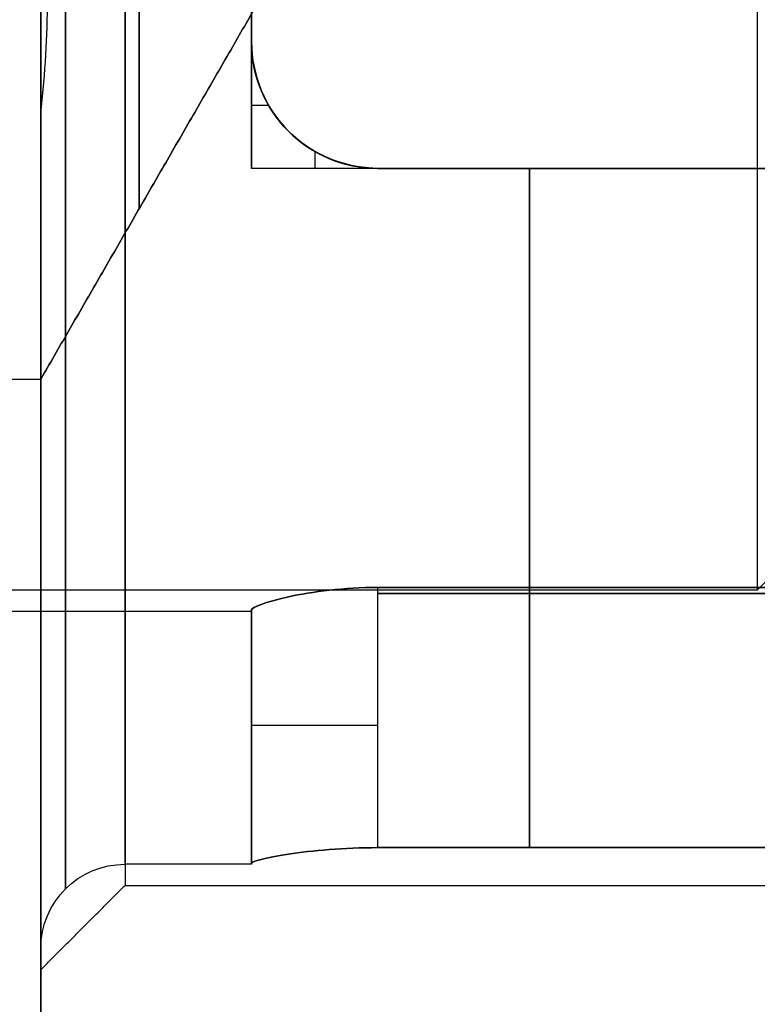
# Model space of a CAD drawing. Header units: millimetres. Extents: x -66 to 114, y 79 to 395.
# Tile 121 of 211: x 86.8 to 88.55, y 137.03 to 139.37. Entities that reach past the tile are written whole.
import ezdxf

# ---------------------------------------------------------------- set-up
doc = ezdxf.new("R2010")
doc.units = ezdxf.units.MM
doc.layers.add('Layer 01', color=7, linetype='Continuous', true_color=0x000000)

msp = doc.modelspace()

# ---------------------------------------------------------------- linework, layer by layer
at = {"layer": 'Layer 01'}
for p, q in [((87.35, 139.8133, -21.3516), (87.35, 139.0133, -21.3516)), ((87.35, 139.5133, -15.7295), (87.35, 139.3133, -15.7295)), ((87.35, 139.5133, -12.2305), (87.35, 139.3133, -12.2305)), ((87.35, 139.5133, -20.2995), (87.35, 139.3133, -20.2995)), ((87.35, 139.5133, -16.8005), (87.35, 139.3133, -16.8005)), ((87.35, 139.5133, -24.8695), (87.35, 139.3133, -24.8695)), ((87.35, 139.1633, -21.4192), (87.3902, 139.1633, -21.4192)), ((87.5, 139.0535, -21.4192), (87.5, 139.0133, -21.4192)), ((90.85, 139.0133, -15.3884), (87.65, 139.0133, -15.3884)), ((90.85, 139.0133, -12.5716), (87.65, 139.0133, -12.5716)), ((90.85, 139.0133, -19.9584), (87.65, 139.0133, -19.9584)), ((90.85, 139.0133, -17.1416), (87.65, 139.0133, -17.1416)), ((90.85, 139.0133, -24.5284), (87.65, 139.0133, -24.5284)), ((90.85, 139.0133, -21.7116), (87.65, 139.0133, -21.7116)), ((87.65, 138.0049, -14.38), (90.85, 138.0049, -14.38)), ((90.85, 138.0049, -13.58), (87.65, 138.0049, -13.58)), ((87.65, 138.0049, -18.95), (90.85, 138.0049, -18.95)), ((90.85, 138.0049, -18.15), (87.65, 138.0049, -18.15)), ((87.65, 138.0049, -23.52), (90.85, 138.0049, -23.52)), ((90.85, 138.0049, -22.72), (87.65, 138.0049, -22.72)), ((87.35, 137.9633, -13.98), (87.35, 137.3633, -13.98)), ((87.35, 137.9633, -18.55), (87.35, 137.3633, -18.55)), ((87.35, 137.9633, -23.12), (87.35, 137.3633, -23.12)), ((87.35, 137.6651, -14.08), (87.35, 137.6651, -13.88)), ((87.35, 137.6651, -18.65), (87.35, 137.6651, -18.45)), ((87.35, 137.6651, -23.22), (87.35, 137.6651, -23.02)), ((86.85, 137.1133, -18.55), (86.85, 137.1633, -18.55))]:
    msp.add_line(p, q, dxfattribs=at)
at = {"layer": 'Layer 01', "extrusion": (1, 7.29075e-16, -1.82565e-16)}
msp.add_arc((144.9733, -18.55, 86.85), 12.8, 46.528, 175.5192, dxfattribs=at)
at = {"layer": 'Layer 01', "extrusion": (1, -4.83086e-16, 4.5747e-16)}
msp.add_arc((144.9733, -18.55, 86.85), 12.8, 184.4808, 313.472, dxfattribs=at)
at = {"layer": 'Layer 01', "extrusion": (-1, -6.93895e-16, 1.74567e-18)}
msp.add_arc((-144.9733, -18.55, -86.85), 12.3, 228.18969, 355.33666, dxfattribs=at)
at = {"layer": 'Layer 01', "extrusion": (-1, 4.49033e-16, 6.15087e-16)}
msp.add_arc((-144.9733, -18.55, -86.85), 12.3, 4.66334, 131.81031, dxfattribs=at)
at = {"layer": 'Layer 01', "extrusion": (1, 3.08932e-15, -3.85395e-17)}
msp.add_arc((139.4133, -13.98, 86.85), 2.3, 0, 180, dxfattribs=at)
at = {"layer": 'Layer 01', "extrusion": (1, -3.08932e-15, -3.85395e-17)}
msp.add_arc((139.4133, -23.12, 86.85), 2.3, 180, 0, dxfattribs=at)
at = {"layer": 'Layer 01', "extrusion": (1, 0, -3.85395e-17)}
for centre in [(139.4133, -23.12, 87.05), (139.4133, -18.55, 87.05)]:
    msp.add_arc(centre, 2.1, 0, 180, dxfattribs=at)
at = {"layer": 'Layer 01', "extrusion": (1, -3.25999e-32, -3.85395e-17)}
msp.add_arc((139.4133, -13.98, 87.05), 2.1, 360, 180, dxfattribs=at)
at = {"layer": 'Layer 01', "extrusion": (-1, 0, 3.85395e-17)}
for centre in [(-139.4133, -18.55, -87.05), (-139.4133, -23.12, -87.05)]:
    msp.add_arc(centre, 2.1, 180, 0, dxfattribs=at)
at = {"layer": 'Layer 01', "extrusion": (-1, 3.25999e-32, 3.85395e-17)}
msp.add_arc((-139.4133, -13.98, -87.05), 2.1, 180, 0, dxfattribs=at)
at = {"layer": 'Layer 01', "extrusion": (1, 6.07435e-32, -1.40202e-16)}
for start, end in [(180, 0), (0, 180)]:
    msp.add_arc((139.4133, -13.98, 87.05), 2.05, start, end, dxfattribs=at)
at = {"layer": 'Layer 01', "extrusion": (1, 0, -1.40202e-16)}
for centre, radius, start, end in [((139.4133, -18.55, 87.05), 2.05, 180, 0), ((139.4133, -23.12, 87.05), 2.05, 180, 0), ((139.4133, -23.12, 87.05), 2.05, 0, 180), ((139.4133, -18.55, 87.05), 2.05, 0, 180), ((139.4133, -23.12, 88.55), 1.4, 0, 180), ((139.4133, -18.55, 88.55), 1.4, 0, 180), ((139.4133, -13.98, 88.55), 1.4, 0, 180), ((139.4133, -18.55, 86.85), 0.9, 0, 180), ((139.4133, -23.12, 86.85), 0.9, 0, 180)]:
    msp.add_arc(centre, radius, start, end, dxfattribs=at)
at = {"layer": 'Layer 01', "extrusion": (-1, 0, 1.40202e-16)}
for centre, radius in [((-139.4133, -13.98, -88.55), 1.4), ((-139.4133, -18.55, -88.55), 1.4), ((-139.4133, -23.12, -88.55), 1.4), ((-139.4133, -23.12, -86.85), 0.9), ((-139.4133, -18.55, -86.85), 0.9)]:
    msp.add_arc(centre, radius, 180, 0, dxfattribs=at)
at = {"layer": 'Layer 01', "extrusion": (1, 1.3836e-31, -1.40202e-16)}
msp.add_arc((139.4133, -13.98, 86.85), 0.9, 0, 180, dxfattribs=at)
at = {"layer": 'Layer 01', "extrusion": (-1, -1.3836e-31, 1.40202e-16)}
msp.add_arc((-139.4133, -13.98, -86.85), 0.9, 180, 360, dxfattribs=at)
at = {"layer": 'Layer 01', "extrusion": (-1, 0, 0)}
for centre, radius, start, end in [((-139.4133, -13.98, -87.0838), 0.4951, 0, 180), ((-139.4133, -18.55, -87.0838), 0.4951, 0, 180), ((-139.4133, -23.12, -87.0838), 0.4951, 0, 180), ((-139.4133, -23.12, -87.0838), 0.4951, 180, 0), ((-139.4133, -18.55, -87.0838), 0.4951, 180, 0), ((-139.4133, -13.98, -87.0838), 0.4951, 180, 0), ((-139.4133, -13.98, -88.0093), 2.05, 281.2518, 348.7482), ((-139.4133, -18.55, -88.0093), 2.05, 281.2518, 348.7482), ((-139.4133, -23.12, -88.0093), 2.05, 281.2518, 348.7482), ((-139.4133, -23.12, -88.0093), 2.05, 11.2518, 78.7482), ((-139.4133, -18.55, -88.0093), 2.05, 11.2518, 78.7482), ((-139.4133, -13.98, -88.0093), 2.05, 11.2518, 78.7482)]:
    msp.add_arc(centre, radius, start, end, dxfattribs=at)
at = {"layer": 'Layer 01', "extrusion": (-1, 1.77636e-14, 8.95814e-14)}
msp.add_arc((-139.4133, -23.12, -87.35), 2.05, 78.7482, 101.2518, dxfattribs=at)
at = {"layer": 'Layer 01', "extrusion": (-1, -7.10543e-14, -1.45296e-12)}
for centre in [(-139.4133, -13.98, -87.35), (-139.4133, -18.55, -87.35), (-139.4133, -23.12, -87.35)]:
    msp.add_arc(centre, 2.05, 267.204, 272.796, dxfattribs=at)
at = {"layer": 'Layer 01', "extrusion": (-1, 7.10543e-14, 1.02942e-12)}
msp.add_arc((-139.4133, -13.98, -87.35), 1.45, 86.0454, 93.9546, dxfattribs=at)
at = {"layer": 'Layer 01', "extrusion": (-1, 7.10543e-14, 1.02945e-12)}
for centre in [(-139.4133, -18.55, -87.35), (-139.4133, -23.12, -87.35)]:
    msp.add_arc(centre, 1.45, 86.0454, 93.9546, dxfattribs=at)
at = {"layer": 'Layer 01', "extrusion": (-1, -7.10543e-14, -1.02625e-12)}
for centre in [(-139.4133, -23.12, -87.35), (-139.4133, -13.98, -87.35)]:
    msp.add_arc(centre, 1.45, 266.0454, 273.9546, dxfattribs=at)
at = {"layer": 'Layer 01', "extrusion": (-1, -7.10543e-14, -1.02622e-12)}
msp.add_arc((-139.4133, -18.55, -87.35), 1.45, 266.0454, 273.9546, dxfattribs=at)
at = {"layer": 'Layer 01', "extrusion": (-1, 7.10543e-14, 1.4568e-12)}
for centre in [(-139.4133, -18.55, -87.35), (-139.4133, -13.98, -87.35)]:
    msp.add_arc(centre, 2.05, 87.204, 92.796, dxfattribs=at)
at = {"layer": 'Layer 01'}
for centre in [(87.65, 139.3133, -21.4192), (87.65, 139.3133, -15.7006), (87.65, 139.3133, -12.2594), (87.65, 139.3133, -20.2706), (87.65, 139.3133, -16.8294), (87.65, 139.3133, -24.8406), (87.65, 139.3133, -21.5727)]:
    msp.add_arc(centre, 0.3, 180, 270, dxfattribs=at)
at = {"layer": 'Layer 01', "extrusion": (1, 6.97364e-15, 1.43402e-19)}
for centre in [(139.4133, -23.12, 86.85), (139.4133, -18.55, 86.85)]:
    msp.add_arc(centre, 2.3, 96.5472, 180, dxfattribs=at)
at = {"layer": 'Layer 01', "extrusion": (1, 7.95228e-16, 6.92837e-15)}
for centre in [(139.4133, -18.55, 86.85), (139.4133, -13.98, 86.85)]:
    msp.add_arc(centre, 2.3, 180, 263.4528, dxfattribs=at)
at = {"layer": 'Layer 01', "extrusion": (-1, -4.10259e-12, 2.83746e-13)}
for centre in [(-139.4133, -13.98, -87.35), (-139.4133, -18.55, -87.35), (-139.4133, -23.12, -87.35)]:
    msp.add_arc(centre, 1.45, 0, 3.9546, dxfattribs=at)
at = {"layer": 'Layer 01', "extrusion": (-1, -4.11218e-12, 1.40202e-16)}
for centre, end in [((-139.4133, -23.12, -87.35), 360), ((-139.4133, -18.55, -87.35), 0), ((-139.4133, -13.98, -87.35), 360)]:
    msp.add_arc(centre, 1.45, 356.0454, end, dxfattribs=at)
at = {"layer": 'Layer 01', "extrusion": (0, -1, 0)}
for centre in [(87.65, -14.08, -137.6927), (87.65, -18.65, -137.6927), (87.65, -23.22, -137.6927)]:
    msp.add_arc(centre, 0.3, 180, 270, dxfattribs=at)
at = {"layer": 'Layer 01', "extrusion": (0, 1, 0)}
for centre in [(-87.65, -13.88, 137.6927), (-87.65, -18.45, 137.6927), (-87.65, -23.02, 137.6927)]:
    msp.add_arc(centre, 0.3, 0, 90, dxfattribs=at)
at = {"layer": 'Layer 01', "extrusion": (4.04465e-29, -4.04465e-29, -1)}
for centre in [(-87.05, 137.1633, 23.12), (-87.05, 137.1633, 18.55)]:
    msp.add_arc(centre, 0.2, 0, 90, dxfattribs=at)
at = {"layer": 'Layer 01', "extrusion": (4.09904e-29, -8.88178e-15, -1)}
msp.add_arc((-87.05, 137.1633, 13.98), 0.2, 0, 90, dxfattribs=at)
at = {"layer": 'Layer 01', "extrusion": (-1, -5.81706e-12, 1.44483e-16)}
for centre in [(-139.4133, -13.98, -87.35), (-139.4133, -18.55, -87.35), (-139.4133, -23.12, -87.35)]:
    msp.add_arc(centre, 2.05, 357.204, 360, dxfattribs=at)
at = {"layer": 'Layer 01', "extrusion": (-1, -5.81033e-12, 2.83908e-13)}
for centre in [(-139.4133, -23.12, -87.35), (-139.4133, -18.55, -87.35), (-139.4133, -13.98, -87.35)]:
    msp.add_arc(centre, 2.05, 0, 2.796, dxfattribs=at)
at = {"layer": 'Layer 01'}
for points, knots in [([(86.85, 137.1633, -23.12), (86.85, 137.1633, -22.977), (86.85, 137.1831, -22.7663), (86.85, 137.2407, -22.5269), (86.85, 137.2781, -22.4088), (86.85, 137.296, -22.3585), (86.85, 137.3083, -22.3251), (86.85, 137.3142, -22.3098), (86.85, 137.4355, -22.0032), (86.85, 137.603, -21.7485), (86.85, 137.932, -21.4193), (86.85, 138.1096, -21.2743), (86.85, 138.3397, -21.1397), (86.85, 138.4605, -21.081), (86.85, 138.5135, -21.0576), (86.85, 138.5491, -21.0425), (86.85, 138.5685, -21.0346), (86.85, 138.8508, -20.9227), (86.85, 139.1276, -20.8701), (86.85, 139.5562, -20.87), (86.85, 139.7669, -20.8897), (86.85, 140.0063, -20.9473), (86.85, 140.1245, -20.9848), (86.85, 140.1748, -21.0027), (86.85, 140.2082, -21.015), (86.85, 140.2235, -21.0208), (86.85, 140.5301, -21.1421), (86.85, 140.7848, -21.3096), (86.85, 141.1141, -21.6387), (86.85, 141.259, -21.8163), (86.85, 141.3936, -22.0464), (86.85, 141.4524, -22.1672), (86.85, 141.4757, -22.2202), (86.85, 141.4908, -22.2558), (86.85, 141.4988, -22.2752), (86.85, 141.6107, -22.5576), (86.85, 141.6633, -22.8337), (86.85, 141.6633, -23.12)], [0, 0, 0, 0, 0.443624, 0.665436, 0.776342, 0.831795, 0.831795, 0.887248, 0.887248, 1.774495, 1.774495, 2.218119, 2.439931, 2.550837, 2.60629, 2.60629, 2.661743, 2.661743, 3.548991, 3.548991, 3.992615, 4.214427, 4.325333, 4.380786, 4.380786, 4.436239, 4.436239, 5.323486, 5.323486, 5.76711, 5.988922, 6.099828, 6.155281, 6.155281, 6.210734, 6.210734, 7.097982, 7.097982, 7.097982, 7.097982]), ([(86.85, 141.6633, -23.12), (86.85, 141.6633, -23.263), (86.85, 141.6436, -23.4737), (86.85, 141.586, -23.7131), (86.85, 141.5486, -23.8312), (86.85, 141.5307, -23.8815), (86.85, 141.5183, -23.9149), (86.85, 141.5125, -23.9302), (86.85, 141.3912, -24.2368), (86.85, 141.2237, -24.4915), (86.85, 140.8946, -24.8207), (86.85, 140.717, -24.9657), (86.85, 140.4869, -25.1003), (86.85, 140.3661, -25.159), (86.85, 140.3131, -25.1824), (86.85, 140.2776, -25.1975), (86.85, 140.2581, -25.2054), (86.85, 139.9759, -25.3173), (86.85, 139.6991, -25.3699), (86.85, 139.2704, -25.37), (86.85, 139.0598, -25.3503), (86.85, 138.8203, -25.2927), (86.85, 138.7022, -25.2552), (86.85, 138.6519, -25.2373), (86.85, 138.6185, -25.225), (86.85, 138.6032, -25.2192), (86.85, 138.2966, -25.0979), (86.85, 138.0418, -24.9304), (86.85, 137.7126, -24.6013), (86.85, 137.5677, -24.4237), (86.85, 137.433, -24.1936), (86.85, 137.3743, -24.0728), (86.85, 137.351, -24.0198), (86.85, 137.3358, -23.9842), (86.85, 137.3279, -23.9648), (86.85, 137.216, -23.6824), (86.85, 137.1633, -23.4063), (86.85, 137.1633, -23.12)], [0, 0, 0, 0, 0.443624, 0.665436, 0.776342, 0.831795, 0.831795, 0.887248, 0.887248, 1.774495, 1.774495, 2.218119, 2.439931, 2.550837, 2.60629, 2.60629, 2.661743, 2.661743, 3.548991, 3.548991, 3.992615, 4.214427, 4.325333, 4.380786, 4.380786, 4.436239, 4.436239, 5.323486, 5.323486, 5.76711, 5.988922, 6.099828, 6.155281, 6.155281, 6.210734, 6.210734, 7.097982, 7.097982, 7.097982, 7.097982]), ([(86.85, 137.1633, -18.55), (86.85, 137.1633, -18.407), (86.85, 137.1831, -18.1963), (86.85, 137.2407, -17.9569), (86.85, 137.2781, -17.8388), (86.85, 137.296, -17.7885), (86.85, 137.3083, -17.7551), (86.85, 137.3142, -17.7398), (86.85, 137.4355, -17.4332), (86.85, 137.603, -17.1785), (86.85, 137.932, -16.8493), (86.85, 138.1096, -16.7043), (86.85, 138.3397, -16.5697), (86.85, 138.4605, -16.511), (86.85, 138.5135, -16.4876), (86.85, 138.5491, -16.4725), (86.85, 138.5685, -16.4646), (86.85, 138.8508, -16.3527), (86.85, 139.1276, -16.3001), (86.85, 139.5562, -16.3), (86.85, 139.7669, -16.3197), (86.85, 140.0063, -16.3773), (86.85, 140.1245, -16.4148), (86.85, 140.1748, -16.4327), (86.85, 140.2082, -16.445), (86.85, 140.2235, -16.4508), (86.85, 140.5301, -16.5721), (86.85, 140.7848, -16.7396), (86.85, 141.1141, -17.0687), (86.85, 141.259, -17.2463), (86.85, 141.3936, -17.4764), (86.85, 141.4524, -17.5972), (86.85, 141.4757, -17.6502), (86.85, 141.4908, -17.6858), (86.85, 141.4988, -17.7052), (86.85, 141.6107, -17.9876), (86.85, 141.6633, -18.2637), (86.85, 141.6633, -18.55)], [0, 0, 0, 0, 0.443624, 0.665436, 0.776342, 0.831795, 0.831795, 0.887248, 0.887248, 1.774495, 1.774495, 2.218119, 2.439931, 2.550837, 2.60629, 2.60629, 2.661743, 2.661743, 3.548991, 3.548991, 3.992615, 4.214427, 4.325333, 4.380786, 4.380786, 4.436239, 4.436239, 5.323486, 5.323486, 5.76711, 5.988922, 6.099828, 6.155281, 6.155281, 6.210734, 6.210734, 7.097982, 7.097982, 7.097982, 7.097982]), ([(86.85, 141.6633, -18.55), (86.85, 141.6633, -18.693), (86.85, 141.6436, -18.9037), (86.85, 141.586, -19.1431), (86.85, 141.5486, -19.2612), (86.85, 141.5307, -19.3115), (86.85, 141.5183, -19.3449), (86.85, 141.5125, -19.3602), (86.85, 141.3912, -19.6668), (86.85, 141.2237, -19.9215), (86.85, 140.8946, -20.2507), (86.85, 140.717, -20.3957), (86.85, 140.4869, -20.5303), (86.85, 140.3661, -20.589), (86.85, 140.3131, -20.6124), (86.85, 140.2776, -20.6275), (86.85, 140.2581, -20.6354), (86.85, 139.9759, -20.7473), (86.85, 139.6991, -20.7999), (86.85, 139.2704, -20.8), (86.85, 139.0598, -20.7803), (86.85, 138.8203, -20.7227), (86.85, 138.7022, -20.6852), (86.85, 138.6519, -20.6673), (86.85, 138.6185, -20.655), (86.85, 138.6032, -20.6492), (86.85, 138.2966, -20.5279), (86.85, 138.0418, -20.3604), (86.85, 137.7126, -20.0313), (86.85, 137.5677, -19.8537), (86.85, 137.433, -19.6236), (86.85, 137.3743, -19.5028), (86.85, 137.351, -19.4498), (86.85, 137.3358, -19.4142), (86.85, 137.3279, -19.3948), (86.85, 137.216, -19.1124), (86.85, 137.1633, -18.8363), (86.85, 137.1633, -18.55)], [0, 0, 0, 0, 0.443624, 0.665436, 0.776342, 0.831795, 0.831795, 0.887248, 0.887248, 1.774495, 1.774495, 2.218119, 2.439931, 2.550837, 2.60629, 2.60629, 2.661743, 2.661743, 3.548991, 3.548991, 3.992615, 4.214427, 4.325333, 4.380786, 4.380786, 4.436239, 4.436239, 5.323486, 5.323486, 5.76711, 5.988922, 6.099828, 6.155281, 6.155281, 6.210734, 6.210734, 7.097982, 7.097982, 7.097982, 7.097982]), ([(86.85, 137.1633, -13.98), (86.85, 137.1633, -13.837), (86.85, 137.1831, -13.6263), (86.85, 137.2407, -13.3869), (86.85, 137.2781, -13.2688), (86.85, 137.296, -13.2185), (86.85, 137.3083, -13.1851), (86.85, 137.3142, -13.1698), (86.85, 137.4355, -12.8632), (86.85, 137.603, -12.6085), (86.85, 137.932, -12.2793), (86.85, 138.1096, -12.1343), (86.85, 138.3397, -11.9997), (86.85, 138.4605, -11.941), (86.85, 138.5135, -11.9176), (86.85, 138.5491, -11.9025), (86.85, 138.5685, -11.8946), (86.85, 138.8508, -11.7827), (86.85, 139.1276, -11.7301), (86.85, 139.5562, -11.73), (86.85, 139.7669, -11.7497), (86.85, 140.0063, -11.8073), (86.85, 140.1245, -11.8448), (86.85, 140.1748, -11.8627), (86.85, 140.2082, -11.875), (86.85, 140.2235, -11.8808), (86.85, 140.5301, -12.0021), (86.85, 140.7848, -12.1696), (86.85, 141.1141, -12.4987), (86.85, 141.259, -12.6763), (86.85, 141.3936, -12.9064), (86.85, 141.4524, -13.0272), (86.85, 141.4757, -13.0802), (86.85, 141.4908, -13.1158), (86.85, 141.4988, -13.1352), (86.85, 141.6107, -13.4176), (86.85, 141.6633, -13.6937), (86.85, 141.6633, -13.98)], [0, 0, 0, 0, 0.443624, 0.665436, 0.776342, 0.831795, 0.831795, 0.887248, 0.887248, 1.774495, 1.774495, 2.218119, 2.439931, 2.550837, 2.60629, 2.60629, 2.661743, 2.661743, 3.548991, 3.548991, 3.992615, 4.214427, 4.325333, 4.380786, 4.380786, 4.436239, 4.436239, 5.323486, 5.323486, 5.76711, 5.988922, 6.099828, 6.155281, 6.155281, 6.210734, 6.210734, 7.097982, 7.097982, 7.097982, 7.097982]), ([(86.85, 141.6633, -13.98), (86.85, 141.6633, -14.123), (86.85, 141.6436, -14.3337), (86.85, 141.586, -14.5731), (86.85, 141.5486, -14.6912), (86.85, 141.5307, -14.7415), (86.85, 141.5183, -14.7749), (86.85, 141.5125, -14.7902), (86.85, 141.3912, -15.0968), (86.85, 141.2237, -15.3515), (86.85, 140.8946, -15.6807), (86.85, 140.717, -15.8257), (86.85, 140.4869, -15.9603), (86.85, 140.3661, -16.019), (86.85, 140.3131, -16.0424), (86.85, 140.2776, -16.0575), (86.85, 140.2581, -16.0654), (86.85, 139.9759, -16.1773), (86.85, 139.6991, -16.2299), (86.85, 139.2704, -16.23), (86.85, 139.0598, -16.2103), (86.85, 138.8203, -16.1527), (86.85, 138.7022, -16.1152), (86.85, 138.6519, -16.0973), (86.85, 138.6185, -16.085), (86.85, 138.6032, -16.0792), (86.85, 138.2966, -15.9579), (86.85, 138.0418, -15.7904), (86.85, 137.7126, -15.4613), (86.85, 137.5677, -15.2837), (86.85, 137.433, -15.0536), (86.85, 137.3743, -14.9328), (86.85, 137.351, -14.8798), (86.85, 137.3358, -14.8442), (86.85, 137.3279, -14.8248), (86.85, 137.216, -14.5424), (86.85, 137.1633, -14.2663), (86.85, 137.1633, -13.98)], [0, 0, 0, 0, 0.443624, 0.665436, 0.776342, 0.831795, 0.831795, 0.887248, 0.887248, 1.774495, 1.774495, 2.218119, 2.439931, 2.550837, 2.60629, 2.60629, 2.661743, 2.661743, 3.548991, 3.548991, 3.992615, 4.214427, 4.325333, 4.380786, 4.380786, 4.436239, 4.436239, 5.323486, 5.323486, 5.76711, 5.988922, 6.099828, 6.155281, 6.155281, 6.210734, 6.210734, 7.097982, 7.097982, 7.097982, 7.097982]), ([(87.35, 139.3133, -16.0276), (87.35, 139.2345, -16.0237), (87.3821, 139.1571, -16.0147), (87.4932, 139.0457, -15.9976), (87.5694, 139.0141, -15.9907), (87.65, 139.0133, -15.9906)], [0, 0, 0, 0, 0.2424231, 0.2424231, 0.4848462, 0.4848462, 0.4848462, 0.4848462]), ([(87.35, 139.3133, -20.5976), (87.35, 139.2345, -20.5937), (87.3821, 139.1571, -20.5847), (87.4932, 139.0457, -20.5676), (87.5694, 139.0141, -20.5607), (87.65, 139.0133, -20.5606)], [0, 0, 0, 0, 0.2424231, 0.2424231, 0.4848462, 0.4848462, 0.4848462, 0.4848462]), ([(87.35, 139.3133, -25.1676), (87.35, 139.2345, -25.1637), (87.3821, 139.1571, -25.1547), (87.4932, 139.0457, -25.1376), (87.5694, 139.0141, -25.1307), (87.65, 139.0133, -25.1306)], [0, 0, 0, 0, 0.2424231, 0.2424231, 0.4848462, 0.4848462, 0.4848462, 0.4848462]), ([(87.65, 139.0133, -12.5863), (87.5703, 139.0137, -12.5861), (87.4932, 139.0456, -12.5762), (87.3818, 139.1574, -12.5516), (87.35, 139.2343, -12.5389), (87.35, 139.3133, -12.5335)], [-0.486797, -0.486797, -0.486797, -0.486797, -0.2433985, -0.2433985, 0, 0, 0, 0]), ([(87.65, 139.0133, -17.1563), (87.5703, 139.0137, -17.1561), (87.4932, 139.0456, -17.1462), (87.3818, 139.1574, -17.1216), (87.35, 139.2343, -17.1089), (87.35, 139.3133, -17.1035)], [-0.486797, -0.486797, -0.486797, -0.486797, -0.2433985, -0.2433985, 0, 0, 0, 0]), ([(87.35, 139.3133, -24.5665), (87.35, 139.2344, -24.5611), (87.3823, 139.1569, -24.5483), (87.4931, 139.0459, -24.5238), (87.5704, 139.0137, -24.5139), (87.65, 139.0133, -24.5137)], [-0.4867117, -0.4867117, -0.4867117, -0.4867117, -0.2433558, -0.2433558, 0, 0, 0, 0]), ([(87.35, 139.3133, -19.9965), (87.35, 139.2344, -19.9911), (87.3823, 139.1569, -19.9783), (87.4931, 139.0459, -19.9538), (87.5704, 139.0137, -19.9439), (87.65, 139.0133, -19.9437)], [-0.4867117, -0.4867117, -0.4867117, -0.4867117, -0.2433558, -0.2433558, 0, 0, 0, 0]), ([(87.35, 139.3133, -15.4265), (87.35, 139.2344, -15.4211), (87.3823, 139.1569, -15.4083), (87.4931, 139.0459, -15.3838), (87.5704, 139.0137, -15.3739), (87.65, 139.0133, -15.3737)], [-0.4867117, -0.4867117, -0.4867117, -0.4867117, -0.2433558, -0.2433558, 0, 0, 0, 0]), ([(87.65, 139.0133, -16.5394), (87.5695, 139.0141, -16.5393), (87.4933, 139.0458, -16.5324), (87.3823, 139.1568, -16.5153), (87.35, 139.2344, -16.5063), (87.35, 139.3133, -16.5024)], [0, 0, 0, 0, 0.242402, 0.242402, 0.484804, 0.484804, 0.484804, 0.484804]), ([(87.65, 139.0133, -11.9694), (87.5695, 139.0141, -11.9693), (87.4933, 139.0458, -11.9624), (87.3823, 139.1568, -11.9453), (87.35, 139.2344, -11.9363), (87.35, 139.3133, -11.9324)], [0, 0, 0, 0, 0.242402, 0.242402, 0.484804, 0.484804, 0.484804, 0.484804]), ([(87.65, 139.0133, -21.7263), (87.6191, 139.0133, -21.7263), (87.5837, 139.0181, -21.7244), (87.5283, 139.0384, -21.7188), (87.5095, 139.0474, -21.7165), (87.4818, 139.0647, -21.7123), (87.4726, 139.0711, -21.7108), (87.4547, 139.0853, -21.7075), (87.4472, 139.0919, -21.7061), (87.399, 139.1402, -21.6954), (87.3769, 139.1831, -21.6886), (87.3526, 139.2577, -21.6785), (87.35, 139.2895, -21.6751), (87.35, 139.3133, -21.6735)], [0, 0, 0, 0, 0.1192991, 0.1192991, 0.1789487, 0.1789487, 0.2087735, 0.2087735, 0.2385983, 0.2385983, 0.3578974, 0.3578974, 0.4771965, 0.4771965, 0.4771965, 0.4771965]), ([(87.35, 137.9668, -13.88), (87.35, 137.9722, -13.8011), (87.3823, 137.9851, -13.7236), (87.4931, 138.0095, -13.6126), (87.5704, 138.0195, -13.5804), (87.65, 138.0196, -13.58)], [-0.4867117, -0.4867117, -0.4867117, -0.4867117, -0.2433558, -0.2433558, 0, 0, 0, 0]), ([(87.35, 137.9668, -18.45), (87.35, 137.9722, -18.3711), (87.3823, 137.9851, -18.2936), (87.4931, 138.0095, -18.1826), (87.5704, 138.0195, -18.1504), (87.65, 138.0196, -18.15)], [-0.4867117, -0.4867117, -0.4867117, -0.4867117, -0.2433558, -0.2433558, 0, 0, 0, 0]), ([(87.35, 137.9668, -23.02), (87.35, 137.9722, -22.9411), (87.3823, 137.9851, -22.8636), (87.4931, 138.0095, -22.7526), (87.5704, 138.0195, -22.7204), (87.65, 138.0196, -22.72)], [-0.4867117, -0.4867117, -0.4867117, -0.4867117, -0.2433558, -0.2433558, 0, 0, 0, 0]), ([(87.65, 138.0196, -23.52), (87.5703, 138.0195, -23.5196), (87.4932, 138.0096, -23.4877), (87.3818, 137.985, -23.3759), (87.35, 137.9722, -23.299), (87.35, 137.9668, -23.22)], [-0.486797, -0.486797, -0.486797, -0.486797, -0.2433985, -0.2433985, 0, 0, 0, 0]), ([(87.65, 138.0196, -18.95), (87.5703, 138.0195, -18.9496), (87.4932, 138.0096, -18.9177), (87.3818, 137.985, -18.8059), (87.35, 137.9722, -18.729), (87.35, 137.9668, -18.65)], [-0.486797, -0.486797, -0.486797, -0.486797, -0.2433985, -0.2433985, 0, 0, 0, 0]), ([(87.65, 138.0196, -14.38), (87.5703, 138.0195, -14.3796), (87.4932, 138.0096, -14.3477), (87.3818, 137.985, -14.2359), (87.35, 137.9722, -14.159), (87.35, 137.9668, -14.08)], [-0.486797, -0.486797, -0.486797, -0.486797, -0.2433985, -0.2433985, 0, 0, 0, 0]), ([(87.65, 137.4027, -14.38), (87.5695, 137.4026, -14.3793), (87.4933, 137.3958, -14.3476), (87.3823, 137.3787, -14.2366), (87.35, 137.3696, -14.1589), (87.35, 137.3658, -14.08)], [0, 0, 0, 0, 0.242402, 0.242402, 0.484804, 0.484804, 0.484804, 0.484804]), ([(87.65, 137.4027, -18.95), (87.5695, 137.4026, -18.9493), (87.4933, 137.3958, -18.9176), (87.3823, 137.3787, -18.8066), (87.35, 137.3696, -18.7289), (87.35, 137.3658, -18.65)], [0, 0, 0, 0, 0.242402, 0.242402, 0.484804, 0.484804, 0.484804, 0.484804]), ([(87.65, 137.4027, -23.52), (87.5695, 137.4026, -23.5193), (87.4933, 137.3958, -23.4876), (87.3823, 137.3787, -23.3766), (87.35, 137.3696, -23.2989), (87.35, 137.3658, -23.22)], [0, 0, 0, 0, 0.242402, 0.242402, 0.484804, 0.484804, 0.484804, 0.484804]), ([(87.35, 137.3658, -23.02), (87.35, 137.3696, -22.9411), (87.3821, 137.3786, -22.8638), (87.4932, 137.3958, -22.7524), (87.5694, 137.4026, -22.7207), (87.65, 137.4027, -22.72)], [0, 0, 0, 0, 0.2424231, 0.2424231, 0.4848462, 0.4848462, 0.4848462, 0.4848462]), ([(87.35, 137.3658, -18.45), (87.35, 137.3696, -18.3711), (87.3821, 137.3786, -18.2938), (87.4932, 137.3958, -18.1824), (87.5694, 137.4026, -18.1507), (87.65, 137.4027, -18.15)], [0, 0, 0, 0, 0.2424231, 0.2424231, 0.4848462, 0.4848462, 0.4848462, 0.4848462]), ([(87.35, 137.3658, -13.88), (87.35, 137.3696, -13.8011), (87.3821, 137.3786, -13.7238), (87.4932, 137.3958, -13.6124), (87.5694, 137.4026, -13.5807), (87.65, 137.4027, -13.58)], [0, 0, 0, 0, 0.2424231, 0.2424231, 0.4848462, 0.4848462, 0.4848462, 0.4848462])]:
    msp.add_open_spline(points, degree=3, knots=knots, dxfattribs=at)
for points in [[(86.9084, 137.3045, -23.12), (86.9084, 137.3045, -27.3376), (86.9084, 141.5221, -27.3376), (86.9084, 141.5221, -23.12)], [(86.9084, 137.3045, -18.55), (86.9084, 137.3045, -22.7676), (86.9084, 141.5221, -22.7676), (86.9084, 141.5221, -18.55)], [(86.9084, 137.3045, -13.98), (86.9084, 137.3045, -18.1976), (86.9084, 141.5221, -18.1976), (86.9084, 141.5221, -13.98)], [(86.9084, 141.5221, -13.98), (86.9084, 141.5221, -9.7624), (86.9084, 137.3045, -9.7624), (86.9084, 137.3045, -13.98)], [(86.9084, 141.5221, -18.55), (86.9084, 141.5221, -14.3324), (86.9084, 137.3045, -14.3324), (86.9084, 137.3045, -18.55)], [(86.9084, 141.5221, -23.12), (86.9084, 141.5221, -18.9024), (86.9084, 137.3045, -18.9024), (86.9084, 137.3045, -23.12)]]:
    msp.add_rational_spline(points, [0.853553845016, 0.284517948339, 0.284517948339, 0.853553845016], degree=3, dxfattribs=at)
for points, degree in [([(86.85, 139.6756, -20.835), (86.8701, 139.4992, -20.835), (86.8701, 139.3274, -20.835), (86.85, 139.1511, -20.835)], 3), ([(86.85, 139.6756, -16.265), (86.8701, 139.4992, -16.265), (86.8701, 139.3274, -16.265), (86.85, 139.1511, -16.265)], 3), ([(87.3696, 139.4133, -13.98), (87.1098, 138.9633, -13.98), (86.85, 138.5133, -13.98)], 2), ([(86.85, 138.5133, -18.55), (87.1098, 138.9633, -18.55), (87.3696, 139.4133, -18.55)], 2), ([(86.85, 138.5133, -23.12), (87.1098, 138.9633, -23.12), (87.3696, 139.4133, -23.12)], 2), ([(87.35, 139.0133, -21.4192), (87.35, 139.1633, -21.4192), (87.35, 139.3133, -21.4192)], 2), ([(87.35, 139.3133, -16.0276), (87.35, 139.3133, -15.7271), (87.35, 139.3133, -15.4265)], 2), ([(87.35, 139.3133, -12.5335), (87.35, 139.3133, -12.2329), (87.35, 139.3133, -11.9324)], 2), ([(87.35, 139.3133, -20.5976), (87.35, 139.3133, -20.2971), (87.35, 139.3133, -19.9965)], 2), ([(87.35, 139.3133, -17.1035), (87.35, 139.3133, -16.8029), (87.35, 139.3133, -16.5024)], 2), ([(87.35, 139.3133, -25.1676), (87.35, 139.3133, -24.8671), (87.35, 139.3133, -24.5665)], 2), ([(87.35, 139.3133, -21.4192), (87.35, 139.3133, -21.5463), (87.35, 139.3133, -21.6735)], 2), ([(88.9686, 139.0133, -21.1094), (88.1593, 139.0133, -21.1094), (87.35, 139.0133, -21.1094)], 2), ([(87.65, 139.0133, -21.4192), (87.5, 139.0133, -21.4192), (87.35, 139.0133, -21.4192)], 2), ([(87.35, 139.0133, -21.1094), (87.35, 139.0133, -21.2643), (87.35, 139.0133, -21.4192)], 2), ([(87.65, 139.0133, -15.9906), (88.3093, 139.0133, -15.9906), (88.9686, 139.0133, -15.9906)], 2), ([(87.65, 139.0133, -20.5606), (88.3093, 139.0133, -20.5606), (88.9686, 139.0133, -20.5606)], 2), ([(87.65, 139.0133, -25.1306), (88.3093, 139.0133, -25.1306), (88.9686, 139.0133, -25.1306)], 2), ([(88.9686, 139.0133, -12.5863), (88.3093, 139.0133, -12.5863), (87.65, 139.0133, -12.5863)], 2), ([(88.9686, 139.0133, -17.1563), (88.3093, 139.0133, -17.1563), (87.65, 139.0133, -17.1563)], 2), ([(88.9686, 139.0133, -21.7263), (88.3093, 139.0133, -21.7263), (87.65, 139.0133, -21.7263)], 2), ([(87.65, 139.0133, -24.5137), (88.3093, 139.0133, -24.5137), (88.9686, 139.0133, -24.5137)], 2), ([(87.65, 139.0133, -19.9437), (88.3093, 139.0133, -19.9437), (88.9686, 139.0133, -19.9437)], 2), ([(87.65, 139.0133, -15.3737), (88.3093, 139.0133, -15.3737), (88.9686, 139.0133, -15.3737)], 2), ([(88.9686, 139.0133, -16.5394), (88.3093, 139.0133, -16.5394), (87.65, 139.0133, -16.5394)], 2), ([(88.9686, 139.0133, -11.9694), (88.3093, 139.0133, -11.9694), (87.65, 139.0133, -11.9694)], 2), ([(87.65, 139.0133, -15.9906), (87.65, 139.0133, -15.6822), (87.65, 139.0133, -15.3737)], 2), ([(87.65, 139.0133, -11.9694), (87.65, 139.0133, -12.2778), (87.65, 139.0133, -12.5863)], 2), ([(87.65, 139.0133, -20.5606), (87.65, 139.0133, -20.2522), (87.65, 139.0133, -19.9437)], 2), ([(87.65, 139.0133, -16.5394), (87.65, 139.0133, -16.8478), (87.65, 139.0133, -17.1563)], 2), ([(87.65, 139.0133, -25.1306), (87.65, 139.0133, -24.8222), (87.65, 139.0133, -24.5137)], 2), ([(87.65, 139.0133, -21.4192), (87.65, 139.0133, -21.5727), (87.65, 139.0133, -21.7263)], 2), ([(86.65, 138.5133, -13.98), (86.75, 138.5133, -13.98), (86.85, 138.5133, -13.98)], 2), ([(86.65, 138.5133, -18.55), (86.75, 138.5133, -18.55), (86.85, 138.5133, -18.55)], 2), ([(86.65, 138.5133, -23.12), (86.75, 138.5133, -23.12), (86.85, 138.5133, -23.12)], 2), ([(88.85, 138.3133, -13.98), (88.7, 138.1633, -13.98), (88.55, 138.0133, -13.98)], 2), ([(88.85, 138.3133, -18.55), (88.7, 138.1633, -18.55), (88.55, 138.0133, -18.55)], 2), ([(88.85, 138.3133, -23.12), (88.7, 138.1633, -23.12), (88.55, 138.0133, -23.12)], 2), ([(88.55, 138.0133, -13.98), (87.6, 138.0133, -13.98), (86.65, 138.0133, -13.98)], 2), ([(88.55, 138.0133, -18.55), (87.6, 138.0133, -18.55), (86.65, 138.0133, -18.55)], 2), ([(88.55, 138.0133, -23.12), (87.6, 138.0133, -23.12), (86.65, 138.0133, -23.12)], 2), ([(87.65, 138.0196, -13.58), (88.3093, 138.0196, -13.58), (88.9686, 138.0196, -13.58)], 2), ([(87.65, 138.0196, -18.15), (88.3093, 138.0196, -18.15), (88.9686, 138.0196, -18.15)], 2), ([(87.65, 138.0196, -22.72), (88.3093, 138.0196, -22.72), (88.9686, 138.0196, -22.72)], 2), ([(88.9686, 138.0196, -23.52), (88.3093, 138.0196, -23.52), (87.65, 138.0196, -23.52)], 2), ([(88.9686, 138.0196, -18.95), (88.3093, 138.0196, -18.95), (87.65, 138.0196, -18.95)], 2), ([(88.9686, 138.0196, -14.38), (88.3093, 138.0196, -14.38), (87.65, 138.0196, -14.38)], 2), ([(87.65, 137.4027, -14.38), (87.65, 137.7112, -14.38), (87.65, 138.0196, -14.38)], 2), ([(87.65, 137.4027, -13.58), (87.65, 137.7112, -13.58), (87.65, 138.0196, -13.58)], 2), ([(87.65, 137.4027, -18.95), (87.65, 137.7112, -18.95), (87.65, 138.0196, -18.95)], 2), ([(87.65, 137.4027, -18.15), (87.65, 137.7112, -18.15), (87.65, 138.0196, -18.15)], 2), ([(87.65, 137.4027, -23.52), (87.65, 137.7112, -23.52), (87.65, 138.0196, -23.52)], 2), ([(87.65, 137.4027, -22.72), (87.65, 137.7112, -22.72), (87.65, 138.0196, -22.72)], 2), ([(78.05, 137.9633, -13.98), (82.7, 137.9633, -13.98), (87.35, 137.9633, -13.98)], 2), ([(78.05, 137.9633, -18.55), (82.7, 137.9633, -18.55), (87.35, 137.9633, -18.55)], 2), ([(78.05, 137.9633, -23.12), (82.7, 137.9633, -23.12), (87.35, 137.9633, -23.12)], 2), ([(87.35, 137.3658, -14.08), (87.35, 137.6663, -14.08), (87.35, 137.9668, -14.08)], 2), ([(87.35, 137.3658, -13.88), (87.35, 137.6663, -13.88), (87.35, 137.9668, -13.88)], 2), ([(87.35, 137.3658, -18.65), (87.35, 137.6663, -18.65), (87.35, 137.9668, -18.65)], 2), ([(87.35, 137.3658, -18.45), (87.35, 137.6663, -18.45), (87.35, 137.9668, -18.45)], 2), ([(87.35, 137.3658, -23.22), (87.35, 137.6663, -23.22), (87.35, 137.9668, -23.22)], 2), ([(87.35, 137.3658, -23.02), (87.35, 137.6663, -23.02), (87.35, 137.9668, -23.02)], 2), ([(88.9686, 137.4027, -14.38), (88.3093, 137.4027, -14.38), (87.65, 137.4027, -14.38)], 2), ([(88.9686, 137.4027, -18.95), (88.3093, 137.4027, -18.95), (87.65, 137.4027, -18.95)], 2), ([(88.9686, 137.4027, -23.52), (88.3093, 137.4027, -23.52), (87.65, 137.4027, -23.52)], 2), ([(87.65, 137.4027, -22.72), (88.3093, 137.4027, -22.72), (88.9686, 137.4027, -22.72)], 2), ([(87.65, 137.4027, -18.15), (88.3093, 137.4027, -18.15), (88.9686, 137.4027, -18.15)], 2), ([(87.65, 137.4027, -13.58), (88.3093, 137.4027, -13.58), (88.9686, 137.4027, -13.58)], 2), ([(87.35, 137.3633, -13.98), (87.2, 137.3633, -13.98), (87.05, 137.3633, -13.98)], 2), ([(87.35, 137.3633, -18.55), (87.2, 137.3633, -18.55), (87.05, 137.3633, -18.55)], 2), ([(87.35, 137.3633, -23.12), (87.2, 137.3633, -23.12), (87.05, 137.3633, -23.12)], 2), ([(86.85, 137.1133, -23.12), (86.95, 137.2133, -23.12), (87.05, 137.3133, -23.12)], 2), ([(86.85, 137.1133, -13.98), (86.95, 137.2133, -13.98), (87.05, 137.3133, -13.98)], 2), ([(86.85, 137.1133, -18.55), (86.95, 137.2133, -18.55), (87.05, 137.3133, -18.55)], 2), ([(87.05, 137.3133, -23.12), (89.475, 137.3133, -23.12), (91.9, 137.3133, -23.12)], 2), ([(87.05, 137.3133, -13.98), (89.475, 137.3133, -13.98), (91.9, 137.3133, -13.98)], 2), ([(87.05, 137.3133, -18.55), (89.475, 137.3133, -18.55), (91.9, 137.3133, -18.55)], 2)]:
    msp.add_open_spline(points, degree=degree, dxfattribs=at)

doc.saveas('drawing.dxf')
